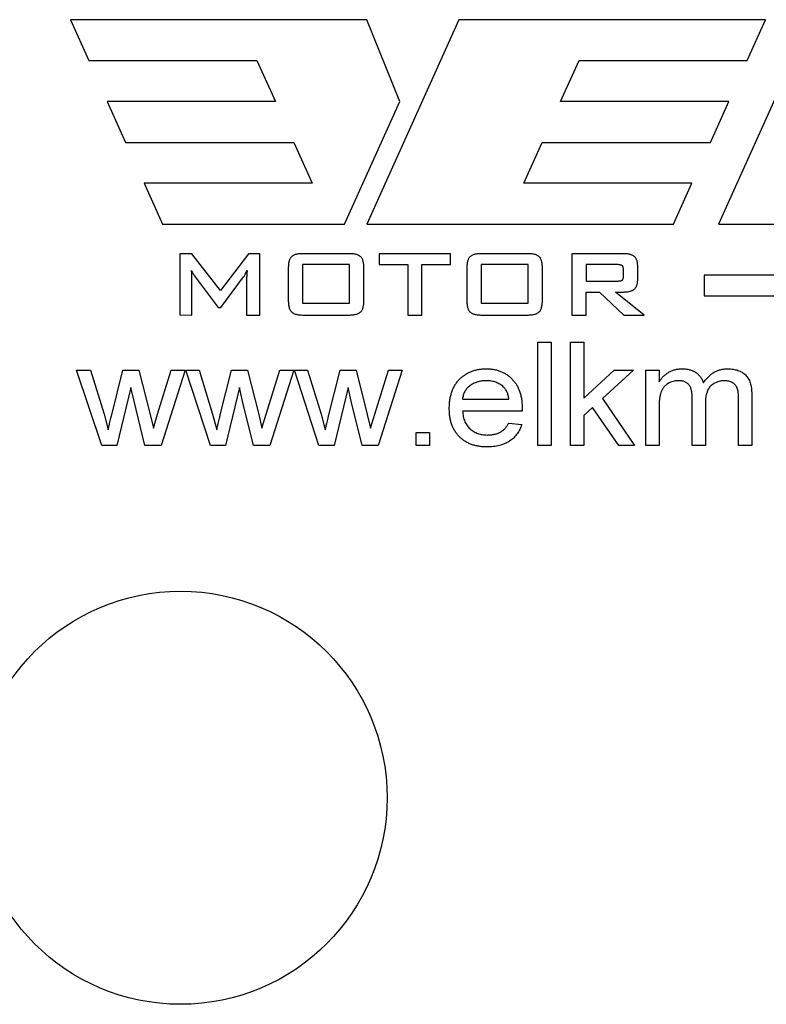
# Model space of a CAD drawing. Header units: millimetres. Extents: x -1311 to -483, y -267 to 512.
# Tile 42 of 58: x -630 to -620, y 98 to 112. Entities that reach past the tile are written whole.
import ezdxf

# ---------------------------------------------------------------- set-up
doc = ezdxf.new("R2010")
doc.units = ezdxf.units.MM

msp = doc.modelspace()

# ---------------------------------------------------------------- linework, layer by layer
at = {"color": 7, "linetype": 'Continuous', "lineweight": 25}
for p, q in [((-625.34, 111.914), (-629.646, 111.914)), ((-629.646, 111.914), (-629.379, 111.32)), ((-624.003, 111.914), (-625.34, 108.944)), ((-624.863, 110.726), (-625.34, 111.914)), ((-619.548, 111.914), (-624.003, 111.914)), ((-618.897, 111.914), (-620.233, 108.944)), ((-619.815, 111.32), (-619.548, 111.914)), ((-629.379, 111.32), (-626.936, 111.32)), ((-626.936, 111.32), (-626.669, 110.726)), ((-622.525, 110.726), (-622.258, 111.32)), ((-622.258, 111.32), (-619.815, 111.32)), ((-626.669, 110.726), (-629.111, 110.726)), ((-629.111, 110.726), (-628.844, 110.132)), ((-625.665, 108.944), (-624.863, 110.726)), ((-620.083, 110.726), (-622.525, 110.726)), ((-620.35, 110.132), (-620.083, 110.726)), ((-628.844, 110.132), (-626.402, 110.132)), ((-626.402, 110.132), (-626.134, 109.538)), ((-623.06, 109.538), (-622.793, 110.132)), ((-622.793, 110.132), (-620.35, 110.132)), ((-626.134, 109.538), (-628.577, 109.538)), ((-628.577, 109.538), (-628.31, 108.944)), ((-620.617, 109.538), (-623.06, 109.538)), ((-620.885, 108.944), (-620.617, 109.538)), ((-628.31, 108.944), (-625.665, 108.944)), ((-625.34, 108.944), (-620.885, 108.944)), ((-620.233, 108.944), (-615.927, 108.944)), ((-627.881, 108.515), (-628.056, 108.515)), ((-628.056, 108.515), (-628.056, 107.628)), ((-627.466, 107.98), (-627.881, 108.515)), ((-627.059, 108.515), (-627.466, 107.98)), ((-626.895, 108.515), (-627.059, 108.515)), ((-626.895, 107.624), (-626.895, 108.515)), ((-625.604, 108.515), (-626.261, 108.515)), ((-624.126, 108.515), (-625.16, 108.515)), ((-625.16, 108.515), (-625.16, 108.356)), ((-624.126, 108.356), (-624.126, 108.515)), ((-623.011, 108.515), (-623.667, 108.515)), ((-621.614, 108.515), (-622.36, 108.515)), ((-622.36, 108.515), (-622.36, 107.624)), ((-626.481, 108.305), (-626.481, 107.842)), ((-625.59, 108.356), (-626.274, 108.356)), ((-626.274, 108.356), (-626.274, 107.799)), ((-625.59, 107.799), (-625.59, 108.356)), ((-625.383, 107.842), (-625.383, 108.305)), ((-625.16, 108.356), (-624.747, 108.356)), ((-624.747, 108.356), (-624.747, 107.624)), ((-624.54, 107.624), (-624.54, 108.356)), ((-624.54, 108.356), (-624.126, 108.356)), ((-623.888, 108.305), (-623.888, 107.842)), ((-622.997, 108.356), (-623.681, 108.356)), ((-623.681, 108.356), (-623.681, 107.799)), ((-622.997, 107.799), (-622.997, 108.356)), ((-622.79, 107.842), (-622.79, 108.305)), ((-622.153, 108.356), (-622.153, 108.117)), ((-621.703, 108.356), (-622.153, 108.356)), ((-621.612, 108.186), (-621.612, 108.289)), ((-621.405, 108.137), (-621.405, 108.338)), ((-627.881, 107.624), (-627.881, 108.177)), ((-627.834, 108.18), (-627.502, 107.736)), ((-627.461, 107.736), (-627.13, 108.178)), ((-627.086, 108.177), (-627.086, 107.624)), ((-622.153, 108.117), (-621.703, 108.117)), ((-620.439, 108.201), (-620.439, 107.904)), ((-609.302, 108.201), (-620.439, 108.201)), ((-622.153, 107.624), (-622.153, 107.958)), ((-622.153, 107.958), (-621.96, 107.958)), ((-621.96, 107.958), (-621.606, 107.624)), ((-621.312, 107.624), (-621.726, 107.958)), ((-621.726, 107.958), (-621.614, 107.958)), ((-620.439, 107.904), (-609.302, 107.904)), ((-627.502, 107.736), (-627.461, 107.736)), ((-626.274, 107.799), (-625.59, 107.799)), ((-623.681, 107.799), (-622.997, 107.799)), ((-628.056, 107.628), (-627.881, 107.624)), ((-627.086, 107.624), (-626.895, 107.624)), ((-626.261, 107.624), (-625.604, 107.624)), ((-624.747, 107.624), (-624.54, 107.624)), ((-623.667, 107.624), (-623.011, 107.624)), ((-622.36, 107.624), (-622.153, 107.624)), ((-621.606, 107.624), (-621.312, 107.624)), ((-622.854, 107.228), (-622.661, 107.228)), ((-622.854, 105.728), (-622.854, 107.228)), ((-622.661, 107.228), (-622.661, 105.728)), ((-622.383, 107.228), (-622.19, 107.228)), ((-622.383, 105.728), (-622.383, 107.228)), ((-622.19, 107.228), (-622.19, 106.418)), ((-629.556, 106.824), (-629.355, 106.824)), ((-629.19, 105.728), (-629.556, 106.824)), ((-629.355, 106.824), (-629.157, 106.185)), ((-629.046, 106.176), (-628.883, 106.824)), ((-628.883, 106.824), (-628.65, 106.824)), ((-628.65, 106.824), (-628.487, 106.182)), ((-628.379, 106.184), (-628.18, 106.824)), ((-627.979, 106.824), (-628.328, 105.728)), ((-628.18, 106.824), (-627.979, 106.824)), ((-627.969, 106.824), (-627.778, 106.824)), ((-627.613, 105.728), (-627.969, 106.824)), ((-627.778, 106.824), (-627.581, 106.185)), ((-627.469, 106.176), (-627.306, 106.824)), ((-627.306, 106.824), (-627.073, 106.824)), ((-627.073, 106.824), (-626.91, 106.182)), ((-626.802, 106.184), (-626.603, 106.824)), ((-626.402, 106.824), (-626.751, 105.728)), ((-626.603, 106.824), (-626.402, 106.824)), ((-626.392, 106.824), (-626.201, 106.824)), ((-626.036, 105.728), (-626.392, 106.824)), ((-626.201, 106.824), (-626.004, 106.185)), ((-625.892, 106.176), (-625.729, 106.824)), ((-625.729, 106.824), (-625.496, 106.824)), ((-625.496, 106.824), (-625.334, 106.182)), ((-625.225, 106.184), (-625.026, 106.824)), ((-624.825, 106.824), (-625.174, 105.728)), ((-625.026, 106.824), (-624.825, 106.824)), ((-622.19, 106.418), (-621.747, 106.824)), ((-621.469, 106.824), (-621.919, 106.412)), ((-621.747, 106.824), (-621.469, 106.824)), ((-621.287, 106.824), (-621.095, 106.824)), ((-621.287, 105.728), (-621.287, 106.824)), ((-621.095, 106.824), (-621.095, 106.653)), ((-628.767, 106.571), (-628.971, 105.728)), ((-628.721, 106.374), (-628.767, 106.571)), ((-627.19, 106.571), (-627.394, 105.728)), ((-627.145, 106.374), (-627.19, 106.571)), ((-625.613, 106.571), (-625.817, 105.728)), ((-625.568, 106.374), (-625.613, 106.571)), ((-623.95, 106.401), (-623.277, 106.401)), ((-621.919, 106.412), (-621.45, 105.728)), ((-620.614, 105.728), (-620.614, 106.427)), ((-619.941, 105.728), (-619.941, 106.406)), ((-619.749, 106.477), (-619.749, 105.728)), ((-628.563, 105.728), (-628.721, 106.374)), ((-626.986, 105.728), (-627.145, 106.374)), ((-625.409, 105.728), (-625.568, 106.374)), ((-622.06, 106.283), (-622.19, 106.164)), ((-621.68, 105.728), (-622.06, 106.283)), ((-621.095, 106.286), (-621.095, 105.728)), ((-620.422, 106.353), (-620.422, 105.728)), ((-629.157, 106.185), (-629.098, 105.956)), ((-628.487, 106.182), (-628.44, 105.979)), ((-628.44, 105.979), (-628.379, 106.184)), ((-627.581, 106.185), (-627.521, 105.956)), ((-626.91, 106.182), (-626.863, 105.979)), ((-626.863, 105.979), (-626.802, 106.184)), ((-626.004, 106.185), (-625.944, 105.956)), ((-625.334, 106.182), (-625.286, 105.979)), ((-625.286, 105.979), (-625.225, 106.184)), ((-623.085, 106.228), (-623.95, 106.228)), ((-622.19, 106.164), (-622.19, 105.728)), ((-623.279, 106.055), (-623.09, 106.036)), ((-624.623, 105.92), (-624.431, 105.92)), ((-624.623, 105.728), (-624.623, 105.92)), ((-624.431, 105.92), (-624.431, 105.728)), ((-628.971, 105.728), (-629.19, 105.728)), ((-628.328, 105.728), (-628.563, 105.728)), ((-627.394, 105.728), (-627.613, 105.728)), ((-626.751, 105.728), (-626.986, 105.728)), ((-625.817, 105.728), (-626.036, 105.728)), ((-625.174, 105.728), (-625.409, 105.728)), ((-624.431, 105.728), (-624.623, 105.728)), ((-622.661, 105.728), (-622.854, 105.728)), ((-622.19, 105.728), (-622.383, 105.728)), ((-621.45, 105.728), (-621.68, 105.728)), ((-621.095, 105.728), (-621.287, 105.728)), ((-620.422, 105.728), (-620.614, 105.728)), ((-619.749, 105.728), (-619.941, 105.728))]:
    msp.add_line(p, q, dxfattribs=at)
msp.add_circle((-628.046, 100.614), 3, dxfattribs=at)
for points, knots in [([(-626.261, 108.515), (-626.271, 108.515), (-626.291, 108.515), (-626.319, 108.513), (-626.345, 108.51), (-626.368, 108.504), (-626.389, 108.499), (-626.407, 108.491), (-626.423, 108.482), (-626.436, 108.471), (-626.447, 108.458), (-626.456, 108.443), (-626.464, 108.426), (-626.47, 108.407), (-626.475, 108.385), (-626.479, 108.36), (-626.48, 108.334), (-626.481, 108.315), (-626.481, 108.305)], [0, 0, 0, 0, 0.086343, 0.165259, 0.237723, 0.303412, 0.36327, 0.417402, 0.46691, 0.512533, 0.558072, 0.606163, 0.657769, 0.714989, 0.777306, 0.845085, 0.91918, 1, 1, 1, 1]), ([(-625.383, 108.305), (-625.383, 108.315), (-625.384, 108.334), (-625.385, 108.36), (-625.389, 108.385), (-625.394, 108.407), (-625.4, 108.426), (-625.408, 108.444), (-625.418, 108.458), (-625.428, 108.471), (-625.442, 108.482), (-625.457, 108.491), (-625.475, 108.499), (-625.496, 108.505), (-625.52, 108.509), (-625.546, 108.513), (-625.574, 108.515), (-625.594, 108.515), (-625.604, 108.515)], [0, 0, 0, 0, 0.080663, 0.154614, 0.222261, 0.284457, 0.341777, 0.393283, 0.441651, 0.487101, 0.532636, 0.582047, 0.636074, 0.695816, 0.762051, 0.834375, 0.913825, 1, 1, 1, 1]), ([(-623.667, 108.515), (-623.678, 108.515), (-623.697, 108.515), (-623.726, 108.513), (-623.752, 108.51), (-623.775, 108.504), (-623.796, 108.499), (-623.814, 108.491), (-623.829, 108.482), (-623.843, 108.471), (-623.853, 108.458), (-623.863, 108.443), (-623.871, 108.426), (-623.876, 108.407), (-623.881, 108.385), (-623.885, 108.36), (-623.887, 108.334), (-623.887, 108.315), (-623.888, 108.305)], [0, 0, 0, 0, 0.086343, 0.165259, 0.237723, 0.303412, 0.36327, 0.417402, 0.46691, 0.512533, 0.558072, 0.606163, 0.657769, 0.714989, 0.777306, 0.845085, 0.91918, 1, 1, 1, 1]), ([(-622.79, 108.305), (-622.79, 108.315), (-622.79, 108.334), (-622.792, 108.36), (-622.796, 108.385), (-622.801, 108.407), (-622.807, 108.426), (-622.815, 108.444), (-622.824, 108.458), (-622.835, 108.471), (-622.848, 108.482), (-622.864, 108.491), (-622.882, 108.499), (-622.903, 108.505), (-622.926, 108.509), (-622.952, 108.513), (-622.981, 108.515), (-623.001, 108.515), (-623.011, 108.515)], [0, 0, 0, 0, 0.080663, 0.154614, 0.222261, 0.284457, 0.341777, 0.393283, 0.441651, 0.487101, 0.532636, 0.582047, 0.636074, 0.695816, 0.762051, 0.834375, 0.913825, 1, 1, 1, 1]), ([(-621.405, 108.338), (-621.406, 108.346), (-621.406, 108.36), (-621.408, 108.381), (-621.412, 108.401), (-621.418, 108.418), (-621.424, 108.435), (-621.433, 108.449), (-621.443, 108.462), (-621.455, 108.474), (-621.468, 108.484), (-621.484, 108.492), (-621.501, 108.499), (-621.52, 108.505), (-621.541, 108.51), (-621.563, 108.513), (-621.588, 108.515), (-621.605, 108.515), (-621.614, 108.515)], [0, 0, 0, 0, 0.071571, 0.137978, 0.199798, 0.258226, 0.313859, 0.366707, 0.418276, 0.469425, 0.52162, 0.576515, 0.635349, 0.697998, 0.765526, 0.837784, 0.915858, 1, 1, 1, 1]), ([(-627.881, 108.177), (-627.881, 108.184), (-627.881, 108.198), (-627.882, 108.221), (-627.884, 108.245), (-627.885, 108.262), (-627.886, 108.27)], [0, 0, 0, 0, 0.227677, 0.463518, 0.718148, 1, 1, 1, 1]), ([(-627.886, 108.27), (-627.883, 108.263), (-627.877, 108.249), (-627.865, 108.226), (-627.85, 108.203), (-627.839, 108.188), (-627.834, 108.18)], [0, 0, 0, 0, 0.221504, 0.459889, 0.717481, 1, 1, 1, 1]), ([(-627.13, 108.178), (-627.126, 108.184), (-627.118, 108.195), (-627.106, 108.216), (-627.093, 108.242), (-627.083, 108.261), (-627.078, 108.271)], [0, 0, 0, 0, 0.181569, 0.399744, 0.669721, 1, 1, 1, 1]), ([(-627.078, 108.271), (-627.079, 108.262), (-627.081, 108.244), (-627.084, 108.218), (-627.085, 108.196), (-627.085, 108.183), (-627.086, 108.177)], [0, 0, 0, 0, 0.302418, 0.575686, 0.808996, 1, 1, 1, 1]), ([(-621.612, 108.289), (-621.613, 108.295), (-621.613, 108.305), (-621.616, 108.32), (-621.622, 108.332), (-621.631, 108.342), (-621.644, 108.349), (-621.66, 108.353), (-621.68, 108.356), (-621.695, 108.356), (-621.703, 108.356)], [0, 0, 0, 0, 0.130761, 0.245376, 0.343445, 0.43704, 0.539491, 0.663867, 0.816501, 1, 1, 1, 1]), ([(-621.703, 108.117), (-621.695, 108.118), (-621.68, 108.118), (-621.66, 108.121), (-621.644, 108.125), (-621.631, 108.132), (-621.622, 108.141), (-621.616, 108.154), (-621.613, 108.169), (-621.613, 108.18), (-621.612, 108.186)], [0, 0, 0, 0, 0.182367, 0.334058, 0.457667, 0.558564, 0.651581, 0.752391, 0.866298, 1, 1, 1, 1]), ([(-621.614, 107.958), (-621.605, 107.959), (-621.588, 107.959), (-621.563, 107.961), (-621.541, 107.964), (-621.52, 107.969), (-621.501, 107.975), (-621.483, 107.982), (-621.468, 107.99), (-621.455, 108.001), (-621.443, 108.012), (-621.433, 108.025), (-621.424, 108.04), (-621.418, 108.057), (-621.412, 108.074), (-621.408, 108.094), (-621.406, 108.115), (-621.406, 108.129), (-621.405, 108.137)], [0, 0, 0, 0, 0.083875, 0.161702, 0.233731, 0.301214, 0.363664, 0.422312, 0.477419, 0.529449, 0.58098, 0.63301, 0.686368, 0.741824, 0.800068, 0.862459, 0.928656, 1, 1, 1, 1]), ([(-626.481, 107.842), (-626.481, 107.832), (-626.48, 107.812), (-626.479, 107.785), (-626.475, 107.759), (-626.47, 107.736), (-626.464, 107.716), (-626.456, 107.698), (-626.447, 107.683), (-626.436, 107.67), (-626.423, 107.659), (-626.407, 107.65), (-626.389, 107.642), (-626.368, 107.635), (-626.345, 107.63), (-626.319, 107.627), (-626.291, 107.625), (-626.271, 107.624), (-626.261, 107.624)], [0, 0, 0, 0, 0.082738, 0.158189, 0.228086, 0.291254, 0.349375, 0.401899, 0.450269, 0.495496, 0.540722, 0.589673, 0.643091, 0.70206, 0.766553, 0.837699, 0.915229, 1, 1, 1, 1]), ([(-625.604, 107.624), (-625.594, 107.624), (-625.574, 107.625), (-625.546, 107.627), (-625.52, 107.63), (-625.496, 107.635), (-625.475, 107.642), (-625.457, 107.65), (-625.442, 107.659), (-625.428, 107.67), (-625.418, 107.683), (-625.408, 107.698), (-625.4, 107.716), (-625.394, 107.736), (-625.389, 107.759), (-625.385, 107.785), (-625.384, 107.812), (-625.383, 107.832), (-625.383, 107.842)], [0, 0, 0, 0, 0.084611, 0.162669, 0.23368, 0.298713, 0.35757, 0.410887, 0.459745, 0.504886, 0.550027, 0.59866, 0.651085, 0.709297, 0.772345, 0.842111, 0.917418, 1, 1, 1, 1]), ([(-623.888, 107.842), (-623.887, 107.832), (-623.887, 107.812), (-623.885, 107.785), (-623.881, 107.759), (-623.876, 107.736), (-623.87, 107.716), (-623.863, 107.698), (-623.854, 107.683), (-623.843, 107.67), (-623.83, 107.659), (-623.814, 107.65), (-623.796, 107.642), (-623.775, 107.635), (-623.752, 107.63), (-623.726, 107.627), (-623.697, 107.625), (-623.678, 107.624), (-623.667, 107.624)], [0, 0, 0, 0, 0.082738, 0.158189, 0.228086, 0.291254, 0.349375, 0.401899, 0.450269, 0.495496, 0.540722, 0.589673, 0.643091, 0.70206, 0.766553, 0.837699, 0.915229, 1, 1, 1, 1]), ([(-623.011, 107.624), (-623.001, 107.624), (-622.981, 107.625), (-622.952, 107.627), (-622.926, 107.63), (-622.903, 107.635), (-622.882, 107.642), (-622.864, 107.65), (-622.848, 107.659), (-622.835, 107.67), (-622.824, 107.683), (-622.815, 107.698), (-622.807, 107.716), (-622.801, 107.736), (-622.796, 107.759), (-622.792, 107.785), (-622.79, 107.812), (-622.79, 107.832), (-622.79, 107.842)], [0, 0, 0, 0, 0.084611, 0.162669, 0.23368, 0.298713, 0.35757, 0.410887, 0.459745, 0.504886, 0.550027, 0.59866, 0.651085, 0.709297, 0.772345, 0.842111, 0.917418, 1, 1, 1, 1]), ([(-624.142, 106.267), (-624.142, 106.289), (-624.141, 106.332), (-624.134, 106.395), (-624.122, 106.454), (-624.106, 106.51), (-624.085, 106.561), (-624.059, 106.609), (-624.029, 106.653), (-623.994, 106.693), (-623.955, 106.728), (-623.914, 106.759), (-623.869, 106.785), (-623.822, 106.806), (-623.772, 106.823), (-623.719, 106.835), (-623.664, 106.842), (-623.626, 106.843), (-623.606, 106.843)], [0, 0, 0, 0, 0.075059, 0.145767, 0.213291, 0.278084, 0.340203, 0.400824, 0.460531, 0.519906, 0.578978, 0.636892, 0.694436, 0.752656, 0.811423, 0.872078, 0.934732, 1, 1, 1, 1]), ([(-623.606, 106.843), (-623.588, 106.843), (-623.551, 106.842), (-623.497, 106.835), (-623.446, 106.824), (-623.397, 106.807), (-623.351, 106.786), (-623.308, 106.761), (-623.268, 106.73), (-623.23, 106.695), (-623.196, 106.656), (-623.165, 106.614), (-623.141, 106.567), (-623.12, 106.516), (-623.104, 106.462), (-623.092, 106.403), (-623.086, 106.342), (-623.085, 106.299), (-623.084, 106.277)], [0, 0, 0, 0, 0.064676, 0.126693, 0.186885, 0.245564, 0.303388, 0.360871, 0.418646, 0.477825, 0.537571, 0.597386, 0.65814, 0.720578, 0.785747, 0.853378, 0.924621, 1, 1, 1, 1]), ([(-621.095, 106.653), (-621.086, 106.667), (-621.068, 106.695), (-621.035, 106.731), (-620.999, 106.764), (-620.958, 106.792), (-620.914, 106.815), (-620.866, 106.832), (-620.815, 106.841), (-620.78, 106.843), (-620.762, 106.843)], [0, 0, 0, 0, 0.123343, 0.244265, 0.366244, 0.489395, 0.613948, 0.739193, 0.866489, 1, 1, 1, 1]), ([(-620.762, 106.843), (-620.743, 106.843), (-620.705, 106.842), (-620.652, 106.831), (-620.604, 106.815), (-620.562, 106.791), (-620.525, 106.761), (-620.494, 106.726), (-620.469, 106.685), (-620.458, 106.655), (-620.452, 106.64)], [0, 0, 0, 0, 0.146316, 0.280555, 0.406071, 0.526091, 0.642754, 0.758503, 0.876798, 1, 1, 1, 1]), ([(-620.452, 106.64), (-620.441, 106.656), (-620.419, 106.688), (-620.38, 106.729), (-620.341, 106.765), (-620.297, 106.793), (-620.252, 106.816), (-620.204, 106.832), (-620.153, 106.841), (-620.118, 106.843), (-620.1, 106.843)], [0, 0, 0, 0, 0.139728, 0.270996, 0.396376, 0.517305, 0.636329, 0.754958, 0.875182, 1, 1, 1, 1]), ([(-620.1, 106.843), (-620.087, 106.843), (-620.06, 106.842), (-620.021, 106.838), (-619.985, 106.831), (-619.951, 106.822), (-619.919, 106.809), (-619.89, 106.794), (-619.864, 106.775), (-619.839, 106.754), (-619.818, 106.73), (-619.799, 106.702), (-619.783, 106.672), (-619.771, 106.639), (-619.761, 106.603), (-619.754, 106.563), (-619.75, 106.521), (-619.749, 106.492), (-619.749, 106.477)], [0, 0, 0, 0, 0.070807, 0.137826, 0.200933, 0.261735, 0.319665, 0.375811, 0.431114, 0.486018, 0.541264, 0.597711, 0.655926, 0.71674, 0.78102, 0.849299, 0.922483, 1, 1, 1, 1]), ([(-623.607, 106.67), (-623.619, 106.67), (-623.641, 106.67), (-623.674, 106.666), (-623.706, 106.661), (-623.737, 106.652), (-623.766, 106.642), (-623.793, 106.629), (-623.819, 106.614), (-623.844, 106.597), (-623.866, 106.578), (-623.887, 106.558), (-623.904, 106.535), (-623.919, 106.512), (-623.93, 106.486), (-623.94, 106.459), (-623.947, 106.431), (-623.949, 106.411), (-623.95, 106.401)], [0, 0, 0, 0, 0.071705, 0.140593, 0.2077, 0.272246, 0.336297, 0.398752, 0.461281, 0.523512, 0.584951, 0.644438, 0.702645, 0.760574, 0.818285, 0.877013, 0.937779, 1, 1, 1, 1]), ([(-623.354, 106.578), (-623.362, 106.586), (-623.379, 106.6), (-623.406, 106.619), (-623.435, 106.635), (-623.466, 106.648), (-623.499, 106.658), (-623.533, 106.665), (-623.57, 106.669), (-623.594, 106.67), (-623.607, 106.67)], [0, 0, 0, 0, 0.120464, 0.239463, 0.3593, 0.480256, 0.603218, 0.730068, 0.862697, 1, 1, 1, 1]), ([(-623.277, 106.401), (-623.278, 106.411), (-623.281, 106.429), (-623.286, 106.456), (-623.293, 106.481), (-623.302, 106.504), (-623.313, 106.526), (-623.325, 106.545), (-623.339, 106.563), (-623.349, 106.573), (-623.354, 106.578)], [0, 0, 0, 0, 0.146079, 0.286009, 0.417445, 0.543158, 0.661542, 0.777646, 0.890259, 1, 1, 1, 1]), ([(-620.815, 106.67), (-620.828, 106.67), (-620.854, 106.669), (-620.893, 106.661), (-620.93, 106.648), (-620.965, 106.63), (-620.997, 106.608), (-621.024, 106.58), (-621.048, 106.548), (-621.062, 106.517), (-621.072, 106.49), (-621.078, 106.467), (-621.083, 106.442), (-621.087, 106.415), (-621.091, 106.386), (-621.093, 106.355), (-621.095, 106.321), (-621.095, 106.298), (-621.095, 106.286)], [0, 0, 0, 0, 0.073205, 0.144966, 0.216391, 0.288928, 0.361261, 0.432111, 0.504763, 0.579781, 0.6197, 0.663347, 0.710361, 0.760235, 0.814889, 0.87263, 0.934116, 1, 1, 1, 1]), ([(-620.614, 106.427), (-620.614, 106.437), (-620.614, 106.456), (-620.617, 106.484), (-620.62, 106.509), (-620.625, 106.533), (-620.632, 106.555), (-620.64, 106.575), (-620.649, 106.593), (-620.661, 106.609), (-620.673, 106.624), (-620.688, 106.636), (-620.705, 106.647), (-620.723, 106.655), (-620.743, 106.662), (-620.765, 106.667), (-620.789, 106.67), (-620.806, 106.67), (-620.815, 106.67)], [0, 0, 0, 0, 0.081226, 0.156926, 0.228882, 0.295845, 0.358232, 0.417324, 0.473288, 0.527532, 0.580385, 0.632696, 0.686719, 0.742338, 0.800776, 0.862704, 0.928691, 1, 1, 1, 1]), ([(-620.143, 106.67), (-620.153, 106.67), (-620.172, 106.67), (-620.201, 106.666), (-620.228, 106.66), (-620.253, 106.652), (-620.278, 106.641), (-620.301, 106.628), (-620.323, 106.613), (-620.343, 106.595), (-620.362, 106.575), (-620.378, 106.551), (-620.392, 106.525), (-620.403, 106.496), (-620.411, 106.465), (-620.418, 106.43), (-620.421, 106.393), (-620.422, 106.367), (-620.422, 106.353)], [0, 0, 0, 0, 0.061413, 0.120127, 0.177722, 0.233757, 0.289007, 0.343682, 0.399441, 0.455811, 0.512968, 0.571498, 0.632828, 0.696664, 0.765474, 0.838055, 0.91606, 1, 1, 1, 1]), ([(-619.941, 106.406), (-619.941, 106.423), (-619.942, 106.454), (-619.945, 106.497), (-619.95, 106.533), (-619.959, 106.562), (-619.971, 106.587), (-619.986, 106.608), (-620.005, 106.626), (-620.028, 106.642), (-620.054, 106.655), (-620.082, 106.664), (-620.112, 106.669), (-620.133, 106.67), (-620.143, 106.67)], [0, 0, 0, 0, 0.132, 0.244831, 0.338158, 0.413996, 0.479999, 0.546536, 0.61447, 0.686819, 0.761201, 0.837747, 0.916318, 1, 1, 1, 1]), ([(-623.595, 105.709), (-623.616, 105.709), (-623.656, 105.71), (-623.714, 105.717), (-623.769, 105.728), (-623.821, 105.744), (-623.869, 105.765), (-623.915, 105.791), (-623.957, 105.82), (-623.995, 105.855), (-624.03, 105.893), (-624.06, 105.936), (-624.086, 105.982), (-624.106, 106.032), (-624.123, 106.085), (-624.134, 106.143), (-624.141, 106.203), (-624.142, 106.245), (-624.142, 106.267)], [0, 0, 0, 0, 0.069269, 0.135217, 0.198632, 0.259375, 0.318807, 0.377138, 0.435039, 0.493196, 0.55158, 0.610231, 0.669155, 0.729837, 0.792949, 0.85836, 0.92734, 1, 1, 1, 1]), ([(-623.084, 106.277), (-623.085, 106.27), (-623.085, 106.254), (-623.085, 106.238), (-623.085, 106.228)], [0, 0, 0, 0, 0.414608, 1, 1, 1, 1]), ([(-629.098, 105.956), (-629.097, 105.958), (-629.096, 105.965), (-629.093, 105.978), (-629.089, 105.997), (-629.082, 106.022), (-629.076, 106.052), (-629.067, 106.088), (-629.057, 106.13), (-629.05, 106.16), (-629.046, 106.176)], [0, 0, 0, 0, 0.032857, 0.091491, 0.177206, 0.289308, 0.426886, 0.592144, 0.783181, 1, 1, 1, 1]), ([(-627.521, 105.956), (-627.52, 105.958), (-627.519, 105.965), (-627.516, 105.978), (-627.512, 105.997), (-627.505, 106.022), (-627.499, 106.052), (-627.49, 106.088), (-627.48, 106.13), (-627.473, 106.16), (-627.469, 106.176)], [0, 0, 0, 0, 0.032857, 0.091491, 0.177206, 0.289308, 0.426886, 0.592144, 0.783181, 1, 1, 1, 1]), ([(-625.944, 105.956), (-625.944, 105.958), (-625.942, 105.965), (-625.939, 105.978), (-625.935, 105.997), (-625.928, 106.022), (-625.922, 106.052), (-625.913, 106.088), (-625.903, 106.13), (-625.896, 106.16), (-625.892, 106.176)], [0, 0, 0, 0, 0.032857, 0.091491, 0.177206, 0.289308, 0.426886, 0.592144, 0.783181, 1, 1, 1, 1]), ([(-623.95, 106.228), (-623.949, 106.214), (-623.946, 106.188), (-623.939, 106.149), (-623.93, 106.113), (-623.918, 106.08), (-623.902, 106.049), (-623.884, 106.02), (-623.864, 105.994), (-623.84, 105.971), (-623.815, 105.95), (-623.787, 105.932), (-623.758, 105.916), (-623.728, 105.904), (-623.696, 105.894), (-623.663, 105.887), (-623.628, 105.883), (-623.604, 105.882), (-623.592, 105.882)], [0, 0, 0, 0, 0.073285, 0.143507, 0.210045, 0.273938, 0.335999, 0.395924, 0.455882, 0.515444, 0.574901, 0.633757, 0.691977, 0.75104, 0.810311, 0.871519, 0.934609, 1, 1, 1, 1]), ([(-623.09, 106.036), (-623.095, 106.023), (-623.103, 105.998), (-623.119, 105.962), (-623.137, 105.929), (-623.158, 105.897), (-623.181, 105.868), (-623.207, 105.841), (-623.235, 105.816), (-623.266, 105.794), (-623.3, 105.774), (-623.335, 105.756), (-623.373, 105.741), (-623.413, 105.729), (-623.456, 105.72), (-623.5, 105.714), (-623.547, 105.709), (-623.579, 105.709), (-623.595, 105.709)], [0, 0, 0, 0, 0.061746, 0.121405, 0.179781, 0.237523, 0.29511, 0.352702, 0.410413, 0.46936, 0.529344, 0.590175, 0.652291, 0.716546, 0.783338, 0.852563, 0.924565, 1, 1, 1, 1]), ([(-623.592, 105.882), (-623.574, 105.882), (-623.54, 105.883), (-623.49, 105.891), (-623.444, 105.904), (-623.403, 105.922), (-623.365, 105.946), (-623.332, 105.976), (-623.302, 106.013), (-623.287, 106.041), (-623.279, 106.055)], [0, 0, 0, 0, 0.140657, 0.272319, 0.396162, 0.514862, 0.630882, 0.748866, 0.87083, 1, 1, 1, 1])]:
    msp.add_open_spline(points, degree=3, knots=knots, dxfattribs=at)

doc.saveas('drawing.dxf')
